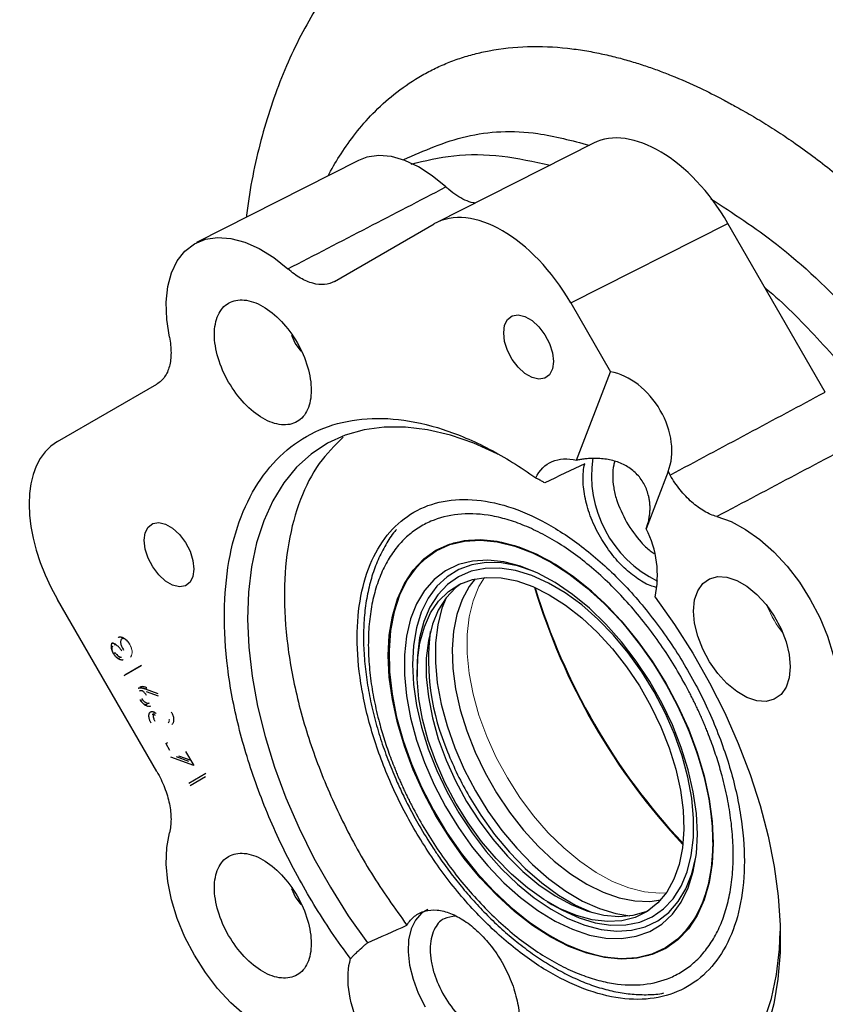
# Model space of a CAD drawing. Header units: inches. Extents: x 0.3 to 34.1, y 0.2 to 21.7.
# Tile 24 of 28: x 28.3 to 29.7, y 17.7 to 19.5. Entities that reach past the tile are written whole.
import ezdxf

# ---------------------------------------------------------------- set-up
doc = ezdxf.new("R2010")
doc.units = ezdxf.units.IN
doc.header["$MEASUREMENT"] = 0

msp = doc.modelspace()

# ---------------------------------------------------------------- linework, layer by layer
at = {"color": 7, "linetype": 'Continuous', "lineweight": 25}
for p, q in [((29.3244, 19.2737), (29.0373, 19.1285)), ((28.8952, 19.2424), (28.5996, 19.0922)), ((28.8517, 19.0214), (29.0333, 19.1263)), ((29.283, 18.9821), (29.5701, 19.1273)), ((29.748, 18.8193), (29.5701, 19.1273)), ((29.283, 18.9821), (29.3557, 18.8561)), ((28.7729, 18.9234), (28.7798, 18.9077)), ((28.7798, 18.9077), (28.79, 18.8939)), ((29.2936, 18.6949), (29.3557, 18.8561)), ((28.3455, 18.7291), (28.527, 18.8339)), ((29.4609, 18.6741), (29.4207, 18.5698)), ((29.4609, 18.6741), (29.4645, 18.6677)), ((29.0377, 18.5298), (29.0372, 18.5295)), ((28.527, 18.1263), (28.3455, 18.4407)), ((29.3588, 18.4193), (29.3585, 18.4196)), ((28.4477, 18.3415), (28.4512, 18.3435)), ((28.4674, 18.3017), (28.4987, 18.3198)), ((28.4987, 18.3198), (28.4688, 18.3025)), ((29.0024, 18.3102), (29.0026, 18.3)), ((28.5054, 18.2774), (28.509, 18.2795)), ((28.5054, 18.2774), (28.5291, 18.2689)), ((28.5298, 18.2641), (28.5084, 18.2718)), ((28.5436, 18.1773), (28.5471, 18.1793)), ((28.5436, 18.1773), (28.5504, 18.1655)), ((28.5796, 18.1629), (28.5944, 18.1373)), ((28.5944, 18.1373), (28.5525, 18.1525)), ((28.5857, 18.1449), (28.5628, 18.1532)), ((28.5664, 18.1553), (28.5893, 18.147)), ((29.5214, 18.1374), (29.5213, 18.1378)), ((28.5855, 18.1053), (28.6168, 18.1233)), ((28.6161, 18.1164), (28.588, 18.1002)), ((28.7729, 17.913), (28.7798, 17.8973)), ((28.7798, 17.8973), (28.79, 17.8835)), ((29.2399, 17.889), (29.2486, 17.8837)), ((29.4559, 17.8042), (29.4564, 17.8045))]:
    msp.add_line(p, q, dxfattribs=at)
at = {"color": 7, "linetype": 'Continuous', "lineweight": 25, "flags": 128}
for points in [[(29.0548, 19.1939), (29.0301, 19.2143), (29.0049, 19.2305), (28.9798, 19.2423), (28.9554, 19.2493), (28.9322, 19.2513), (28.9107, 19.2483), (28.8952, 19.2424)], [(28.5499, 18.9193), (28.545, 18.9521), (28.544, 18.9832), (28.5469, 19.0118), (28.5538, 19.0373), (28.5643, 19.0592), (28.5784, 19.0769), (28.5956, 19.0901), (28.6157, 19.0984), (28.638, 19.1017), (28.6623, 19.1), (28.6878, 19.0931), (28.714, 19.0814), (28.7405, 19.065), (28.7664, 19.0443)], [(29.2513, 18.8752), (29.2495, 18.8615), (29.2441, 18.851), (29.2356, 18.8446), (29.2248, 18.8429), (29.2124, 18.8458), (29.1994, 18.8533), (29.187, 18.8646), (29.1761, 18.879), (29.1677, 18.8952), (29.1623, 18.9119), (29.1605, 18.9277), (29.1623, 18.9414), (29.1677, 18.9519), (29.1761, 18.9583), (29.187, 18.9601), (29.1994, 18.9571), (29.2124, 18.9497), (29.2248, 18.9383), (29.2356, 18.9239), (29.2441, 18.9078), (29.2495, 18.8911), (29.2513, 18.8752)], [(29.1492, 18.7061), (29.1488, 18.7063), (29.1057, 18.7259), (29.0632, 18.7406), (29.0216, 18.7505), (28.9812, 18.7555), (28.9425, 18.7555), (28.9056, 18.7505), (28.8709, 18.7405), (28.8386, 18.7257), (28.809, 18.7062), (28.7824, 18.682), (28.759, 18.6534), (28.7388, 18.6207), (28.7222, 18.5841), (28.7092, 18.5438), (28.6999, 18.5003), (28.6945, 18.4538), (28.6929, 18.4046), (28.6951, 18.3533), (28.7012, 18.3003), (28.7111, 18.2458), (28.7248, 18.1904), (28.742, 18.1345), (28.7627, 18.0786), (28.7867, 18.023), (28.8138, 17.9683), (28.8439, 17.9149), (28.8766, 17.8631), (28.9117, 17.8135)], [(29.5499, 18.592), (29.5758, 18.5827), (29.6022, 18.5686), (29.6285, 18.5501), (29.654, 18.5274), (29.6782, 18.5012), (29.7006, 18.4721), (29.7206, 18.4406), (29.7379, 18.4075), (29.7519, 18.3736), (29.7625, 18.3395), (29.7693, 18.3061), (29.7723, 18.2741), (29.7713, 18.2441), (29.7664, 18.217)], [(28.5948, 18.4961), (28.593, 18.4824), (28.5876, 18.4719), (28.5791, 18.4655), (28.5683, 18.4637), (28.5559, 18.4667), (28.5429, 18.4742), (28.5305, 18.4855), (28.5196, 18.4999), (28.5112, 18.5161), (28.5058, 18.5327), (28.504, 18.5486), (28.5058, 18.5623), (28.5112, 18.5728), (28.5196, 18.5792), (28.5305, 18.581), (28.5429, 18.578), (28.5559, 18.5706), (28.5683, 18.5592), (28.5791, 18.5448), (28.5876, 18.5287), (28.593, 18.512), (28.5948, 18.4961)], [(29.5433, 17.9955), (29.5415, 17.9582), (29.5359, 17.9235), (29.5267, 17.8919), (29.5139, 17.8637), (29.4978, 17.8394), (29.4786, 17.8192), (29.4564, 17.8033), (29.4316, 17.792), (29.4044, 17.7854), (29.3753, 17.7837), (29.3446, 17.7867), (29.3126, 17.7945), (29.2798, 17.807), (29.2465, 17.8241), (29.2133, 17.8454), (29.1805, 17.8708), (29.1485, 17.8999), (29.1177, 17.9324), (29.0886, 17.9678), (29.0615, 18.0057), (29.0366, 18.0456), (29.0145, 18.0871), (28.9952, 18.1296), (28.9791, 18.1725), (28.9664, 18.2153), (28.9572, 18.2576), (28.9516, 18.2987), (28.9497, 18.3382), (28.9516, 18.3755), (28.9572, 18.4101), (28.9664, 18.4418), (28.9791, 18.4699), (28.9952, 18.4943), (29.0145, 18.5145), (29.0366, 18.5303), (29.0615, 18.5416), (29.0886, 18.5482), (29.1177, 18.55), (29.1485, 18.5469), (29.1805, 18.5391), (29.2133, 18.5266), (29.2465, 18.5096), (29.2798, 18.4882), (29.3126, 18.4628), (29.3446, 18.4337), (29.3753, 18.4013), (29.4044, 18.3659), (29.4316, 18.328), (29.4564, 18.288), (29.4786, 18.2466), (29.4978, 18.2041), (29.5139, 18.1612), (29.5267, 18.1183), (29.5359, 18.076), (29.5415, 18.0349), (29.5433, 17.9955)], [(29.5426, 17.9959), (29.5408, 17.9587), (29.5352, 17.9241), (29.526, 17.8925), (29.5133, 17.8645), (29.4972, 17.8402), (29.478, 17.82), (29.4559, 17.8042), (29.4311, 17.7929), (29.4041, 17.7864), (29.375, 17.7846), (29.3443, 17.7876), (29.3124, 17.7954), (29.2797, 17.8079), (29.2465, 17.8249), (29.2134, 17.8462), (29.1806, 17.8715), (29.1487, 17.9005), (29.118, 17.9329), (29.089, 17.9682), (29.0619, 18.0061), (29.0371, 18.0459), (29.015, 18.0873), (28.9958, 18.1296), (28.9797, 18.1725), (28.967, 18.2152), (28.9578, 18.2574), (28.9523, 18.2984), (28.9504, 18.3378), (28.9523, 18.375), (28.9578, 18.4096), (28.967, 18.4411), (28.9797, 18.4692), (28.9958, 18.4935), (29.015, 18.5137), (29.0371, 18.5295), (29.0619, 18.5407), (29.089, 18.5473), (29.118, 18.5491), (29.1487, 18.546), (29.1806, 18.5382), (29.2134, 18.5257), (29.2465, 18.5088), (29.2797, 18.4875), (29.3124, 18.4621), (29.3443, 18.4331), (29.375, 18.4007), (29.4041, 18.3654), (29.4311, 18.3276), (29.4559, 18.2877), (29.478, 18.2464), (29.4972, 18.204), (29.5133, 18.1612), (29.526, 18.1184), (29.5352, 18.0763), (29.5408, 18.0352), (29.5426, 17.9959)], [(29.502, 18.194), (29.4835, 18.2365), (29.462, 18.2782), (29.4379, 18.3185), (29.4113, 18.3568), (29.3827, 18.3928), (29.3524, 18.4259), (29.3207, 18.4558), (29.2882, 18.482), (29.2551, 18.5043), (29.2219, 18.5224), (29.189, 18.5359), (29.1569, 18.5449), (29.1258, 18.5491), (29.0964, 18.5485), (29.0688, 18.5431), (29.0434, 18.5329), (29.0206, 18.5182), (29.0007, 18.499), (28.9839, 18.4757), (28.9703, 18.4485), (28.9603, 18.4178), (28.9538, 18.3839), (28.9511, 18.3472), (28.952, 18.3084), (28.9567, 18.2677), (28.965, 18.2258), (28.9769, 18.1831), (28.9922, 18.1402), (29.0107, 18.0977), (29.0321, 18.0561), (29.0563, 18.0158), (29.0828, 17.9775), (29.1114, 17.9415), (29.1418, 17.9084), (29.1734, 17.8785), (29.206, 17.8522), (29.2391, 17.8299), (29.2723, 17.8119), (29.3051, 17.7983), (29.3373, 17.7894), (29.3683, 17.7852), (29.3978, 17.7858), (29.4254, 17.7912), (29.4507, 17.8013), (29.4735, 17.8161), (29.4934, 17.8352), (29.5103, 17.8586), (29.5238, 17.8858), (29.5339, 17.9165), (29.5403, 17.9504), (29.5431, 17.987), (29.5421, 18.0259), (29.5374, 18.0666), (29.5291, 18.1085), (29.5172, 18.1512), (29.502, 18.194)], [(29.5143, 18.0122), (29.5124, 18.0499), (29.5068, 18.0892), (29.4976, 18.1296), (29.4848, 18.1705), (29.4686, 18.2114), (29.4494, 18.2516), (29.4273, 18.2906), (29.4026, 18.3279), (29.3758, 18.363), (29.3472, 18.3953), (29.3171, 18.4244), (29.2861, 18.4498), (29.2545, 18.4713), (29.2227, 18.4886), (29.1914, 18.5013), (29.1608, 18.5093), (29.1314, 18.5125), (29.1036, 18.5108), (29.0778, 18.5043), (29.0544, 18.4931), (29.0337, 18.4773), (29.016, 18.4572), (29.0015, 18.4329), (28.9904, 18.405), (28.983, 18.3737), (28.9792, 18.3395), (28.9792, 18.3028), (28.983, 18.2643), (28.9904, 18.2244), (29.0015, 18.1836), (29.016, 18.1427), (29.0337, 18.1021), (29.0544, 18.0623), (29.0778, 18.0241), (29.1036, 17.9879), (29.1314, 17.9541), (29.1608, 17.9234), (29.1914, 17.8961), (29.2227, 17.8725), (29.2545, 17.8531), (29.2861, 17.8382), (29.3171, 17.8278), (29.3472, 17.8222), (29.3758, 17.8214), (29.4026, 17.8255), (29.4273, 17.8343), (29.4494, 17.8478), (29.4686, 17.8659), (29.4848, 17.8881), (29.4976, 17.9142), (29.5068, 17.9439), (29.5124, 17.9767), (29.5143, 18.0122)], [(29.0364, 18.1445), (29.0228, 18.1832), (29.0125, 18.2217), (29.0058, 18.2593), (29.0027, 18.2955), (29.0034, 18.3298), (29.0076, 18.3616), (29.0156, 18.3904), (29.027, 18.4159), (29.0417, 18.4375), (29.0595, 18.4551), (29.0802, 18.4683), (29.1033, 18.4769), (29.1287, 18.4808), (29.1558, 18.48), (29.1843, 18.4744), (29.2137, 18.4641), (29.2436, 18.4493), (29.2735, 18.4303), (29.3031, 18.4072), (29.3318, 18.3805), (29.3591, 18.3505), (29.3848, 18.3178), (29.4084, 18.2828), (29.4295, 18.246), (29.4478, 18.208), (29.463, 18.1694), (29.475, 18.1307), (29.4835, 18.0926), (29.4884, 18.0556), (29.4897, 18.0203), (29.4872, 17.9872), (29.4811, 17.9568), (29.4714, 17.9296), (29.4583, 17.906), (29.442, 17.8863), (29.4227, 17.8709), (29.4008, 17.86), (29.3765, 17.8537), (29.3502, 17.8522), (29.3224, 17.8554), (29.2934, 17.8634), (29.2636, 17.8759), (29.2337, 17.8929), (29.2039, 17.914), (29.1747, 17.9389), (29.1466, 17.9673), (29.12, 17.9987), (29.0954, 18.0326), (29.073, 18.0686), (29.0533, 18.1061), (29.0364, 18.1445)], [(29.0822, 18.4693), (29.0725, 18.4618), (29.0552, 18.4436), (29.041, 18.4213), (29.0302, 18.3952), (29.0229, 18.3659), (29.0192, 18.3336), (29.0192, 18.299), (29.0229, 18.2625), (29.0302, 18.2247), (29.041, 18.1861), (29.0552, 18.1474), (29.0725, 18.1092), (29.0928, 18.0719), (29.1155, 18.0362), (29.1405, 18.0027), (29.1674, 17.9717), (29.1957, 17.9439), (29.225, 17.9196), (29.2548, 17.8991), (29.2848, 17.8829), (29.3144, 17.8711), (29.3433, 17.8639), (29.3709, 17.8615), (29.3969, 17.8638), (29.4208, 17.8708), (29.4263, 17.8733)], [(29.1087, 18.4782), (29.0977, 18.464), (29.0846, 18.4404), (29.0749, 18.4132), (29.0688, 18.3828), (29.0663, 18.3497), (29.0676, 18.3144), (29.0725, 18.2774), (29.081, 18.2393), (29.093, 18.2006), (29.1082, 18.162), (29.1265, 18.124), (29.1476, 18.0872), (29.1712, 18.0522), (29.1969, 18.0194), (29.2242, 17.9895), (29.2529, 17.9628), (29.2825, 17.9397), (29.3124, 17.9207), (29.3423, 17.9059), (29.3717, 17.8956), (29.4002, 17.89), (29.4273, 17.8892), (29.4473, 17.8918)], [(29.684, 18.3174), (29.6821, 18.2973), (29.6764, 18.2803), (29.6671, 18.2672), (29.6548, 18.2584), (29.6398, 18.2545), (29.6229, 18.2556), (29.6049, 18.2616), (29.5864, 18.2723), (29.5683, 18.2871), (29.5514, 18.3056), (29.5365, 18.3267), (29.5241, 18.3497), (29.5149, 18.3735), (29.5092, 18.3971), (29.5072, 18.4195), (29.5092, 18.4396), (29.5149, 18.4566), (29.5241, 18.4697), (29.5365, 18.4784), (29.5514, 18.4823), (29.5683, 18.4813), (29.5864, 18.4753), (29.6049, 18.4646), (29.6229, 18.4497), (29.6398, 18.4313), (29.6548, 18.4101), (29.6671, 18.3872), (29.6764, 18.3633), (29.6821, 18.3398), (29.684, 18.3174)], [(29.437, 18.4447), (29.4726, 18.3946), (29.5058, 18.3424), (29.5364, 18.2885), (29.5642, 18.2334), (29.5889, 18.1773), (29.6105, 18.1208), (29.6287, 18.0643), (29.6434, 18.0081), (29.6545, 17.9527), (29.6618, 17.8986), (29.6654, 17.8461), (29.6653, 17.7956), (29.6613, 17.7474), (29.6537, 17.7021), (29.6423, 17.6598)], [(29.0977, 18.0805), (29.1187, 18.0466), (29.144, 18.0115), (29.1712, 17.9789), (29.2, 17.9493), (29.2299, 17.9231), (29.2606, 17.9007), (29.2915, 17.8825), (29.3222, 17.8688), (29.3228, 17.8686)], [(28.7664, 17.6395), (28.7405, 17.6489), (28.714, 17.663), (28.6878, 17.6815), (28.6623, 17.7042), (28.638, 17.7303), (28.6157, 17.7595), (28.5956, 17.791), (28.5784, 17.824), (28.5643, 17.858), (28.5538, 17.8921), (28.5469, 17.9255), (28.544, 17.9575), (28.545, 17.9874), (28.5499, 18.0146)], [(29.1251, 17.6011), (29.1683, 17.5728), (29.2115, 17.5489), (29.2544, 17.5296), (29.2968, 17.5151), (29.3383, 17.5053), (29.3785, 17.5005), (29.4171, 17.5007), (29.4538, 17.5058), (29.4884, 17.5158), (29.5205, 17.5306), (29.55, 17.5502), (29.5765, 17.5743), (29.5999, 17.6028), (29.6199, 17.6355), (29.6365, 17.672), (29.6495, 17.7121), (29.6587, 17.7556), (29.6642, 17.8019), (29.6657, 17.8351)]]:
    msp.add_lwpolyline(points, dxfattribs=at)
at = {"color": 8, "linetype": 'Continuous', "lineweight": 25, "flags": 128}
for points in [[(29.2145, 18.4923), (29.1858, 18.5018), (29.1565, 18.5072), (29.1286, 18.508), (29.1025, 18.504), (29.0785, 18.4954), (29.057, 18.4822), (29.0382, 18.4646), (29.0225, 18.4429), (29.0101, 18.4174), (29.0011, 18.3885), (28.9956, 18.3565), (28.9938, 18.3219), (28.9957, 18.2853), (29.0011, 18.247), (29.0102, 18.2076), (29.0227, 18.1678), (29.0384, 18.128), (29.0572, 18.0888), (29.0787, 18.0508), (29.1027, 18.0144), (29.1288, 17.9803), (29.1567, 17.9489), (29.186, 17.9205), (29.2163, 17.8957), (29.2471, 17.8748), (29.2779, 17.8581), (29.3085, 17.8457), (29.3383, 17.8379), (29.367, 17.8348), (29.394, 17.8364), (29.4191, 17.8428), (29.4419, 17.8537), (29.4621, 17.8691), (29.4793, 17.8888), (29.4934, 17.9124), (29.5042, 17.9397), (29.5114, 17.9702), (29.5124, 17.9764)], [(29.4726, 18.1947), (29.4555, 18.2337), (29.4355, 18.2719), (29.4128, 18.3086), (29.3879, 18.3433), (29.361, 18.3755), (29.3326, 18.4047), (29.303, 18.4306), (29.2727, 18.4526), (29.2422, 18.4706), (29.2119, 18.4842), (29.1822, 18.4932), (29.1536, 18.4976), (29.1264, 18.4972), (29.1011, 18.492), (29.0781, 18.4822), (29.0576, 18.4679), (29.04, 18.4492), (29.0256, 18.4265), (29.0145, 18.4001), (29.0069, 18.3704), (29.0029, 18.3377), (29.0024, 18.309)], [(29.0553, 18.4437), (29.0478, 18.4246), (29.0401, 18.3944), (29.0361, 18.3613), (29.0358, 18.3257), (29.0392, 18.2882), (29.0463, 18.2493), (29.057, 18.2096), (29.0711, 18.1697), (29.0885, 18.13), (29.1088, 18.0913), (29.1317, 18.0541), (29.157, 18.0189), (29.1843, 17.9863), (29.2131, 17.9566), (29.2431, 17.9304), (29.2738, 17.9081), (29.3047, 17.8898), (29.3355, 17.876), (29.3656, 17.8669), (29.3907, 17.8628)], [(29.2485, 17.8838), (29.2678, 17.8729), (29.2982, 17.8593), (29.3279, 17.8502), (29.3565, 17.8459), (29.3836, 17.8463), (29.4089, 17.8514), (29.432, 17.8612), (29.4524, 17.8756), (29.47, 17.8942), (29.4845, 17.9169), (29.4956, 17.9433), (29.5031, 17.9731), (29.5071, 18.0057), (29.5074, 18.0408), (29.504, 18.0778), (29.497, 18.1161), (29.4865, 18.1553), (29.4726, 18.1947)], [(29.0221, 17.8747), (29.0106, 17.8676), (28.9994, 17.8552), (28.9914, 17.8389), (28.9868, 17.8192), (28.9859, 17.7969), (28.9887, 17.7726), (28.995, 17.7473), (29.0046, 17.7217), (29.0173, 17.6968)]]:
    msp.add_lwpolyline(points, dxfattribs=at)
at = {"color": 144, "linetype": 'Continuous', "lineweight": 18, "flags": 128}
msp.add_lwpolyline([(29.1253, 18.4806), (29.1154, 18.4642), (29.1046, 18.4382), (29.0973, 18.4088), (29.0936, 18.3766), (29.0936, 18.3419), (29.0973, 18.3054), (29.1046, 18.2676), (29.1154, 18.2291), (29.1296, 18.1904), (29.147, 18.1521), (29.1672, 18.1148), (29.1899, 18.0792), (29.2149, 18.0456), (29.2418, 18.0147), (29.2701, 17.9868), (29.2994, 17.9625), (29.3292, 17.9421), (29.3592, 17.9258), (29.3888, 17.914), (29.4177, 17.9069), (29.4453, 17.9044), (29.4576, 17.9049)], dxfattribs=at)
at = {"color": 8, "linetype": 'Continuous', "lineweight": 25}
for centre, radius, start, end in [((29.5363, 18.6676), 0.2155, 171.5595, 243.9552), ((29.6325, 18.3899), 0.6179, 201.6353, 210.0471)]:
    msp.add_arc(centre, radius, start, end, dxfattribs=at)
at = {"color": 7, "linetype": 'Continuous', "lineweight": 25}
for centre, radius, start, end in [((29.2542, 18.4845), 0.1871, 347.7394, 27.134), ((30.3531, 18.8057), 1.1869, 196.7923, 223.2023), ((29.4479, 18.3307), 0.4246, 173.0529, 203.3928)]:
    msp.add_arc(centre, radius, start, end, dxfattribs=at)
at = {"color": 144, "linetype": 'Continuous', "lineweight": 18}
for centre, radius, start, end in [((30.3666, 18.8134), 1.2007, 197.0193, 222.9753), ((29.8401, 18.5096), 0.2141, 202.2369, 217.7577)]:
    msp.add_arc(centre, radius, start, end, dxfattribs=at)
at = {"color": 7, "linetype": 'Continuous', "lineweight": 25}
for centre, major_axis, ratio, start_param, end_param in [((29.4452, 19.0547), (-0.1248, 0.2169), 0.577379, 4.715324, 6.252288), ((29.1581, 18.9094), (-0.1248, 0.2169), 0.577379, 4.715324, 6.284218), ((29.3701, 18.7443), (-0.0635, 0.1035), 0.716626, 3.627174, 5.721569), ((28.4709, 18.5125), (-0.1255, 0.2165), 0.57738, 6.282315, 7.851209)]:
    msp.add_ellipse(centre, major_axis=major_axis, ratio=ratio, start_param=start_param, end_param=end_param, dxfattribs=at)
for points, knots in [([(29.0508, 19.7595), (29.04, 19.7526), (29.0133, 19.7356), (28.9735, 19.704), (28.9313, 19.6654), (28.8921, 19.6233), (28.8559, 19.5779), (28.8228, 19.5291), (28.7928, 19.4771), (28.7661, 19.422), (28.7428, 19.3637), (28.7229, 19.3026), (28.7068, 19.2385), (28.6959, 19.1836), (28.6918, 19.1496), (28.6905, 19.1384)], [0, 0, 0, 0, 0.052747, 0.130976, 0.209352, 0.288142, 0.367599, 0.447959, 0.529425, 0.612159, 0.696262, 0.781766, 0.868619, 0.956694, 1, 1, 1, 1]), ([(28.8402, 19.2145), (28.8408, 19.2157), (28.8478, 19.2298), (28.8639, 19.2559), (28.8901, 19.2932), (28.9221, 19.3297), (28.9605, 19.3646), (28.9973, 19.3902), (29.0295, 19.4079), (29.0545, 19.4193), (29.0803, 19.429), (29.1068, 19.4369), (29.1473, 19.4459), (29.2033, 19.452), (29.2625, 19.4494), (29.3078, 19.4432), (29.3377, 19.4376), (29.3662, 19.4309), (29.3934, 19.4233), (29.4191, 19.4152), (29.4432, 19.4067), (29.4766, 19.3938), (29.5155, 19.3767), (29.5544, 19.3572), (29.5803, 19.3431), (29.5977, 19.3334), (29.6128, 19.3248), (29.6281, 19.3157), (29.6434, 19.3063), (29.6587, 19.2965), (29.674, 19.2864), (29.7081, 19.2632), (29.7642, 19.2214), (29.8408, 19.1555), (29.9183, 19.079), (29.9927, 18.9954), (30.0474, 18.9255), (30.0847, 18.8737), (30.1087, 18.8389), (30.1362, 18.7971), (30.1661, 18.7489), (30.1953, 18.6985), (30.2263, 18.6414), (30.2573, 18.5796), (30.2867, 18.5151), (30.3096, 18.4602), (30.3251, 18.4202), (30.3351, 18.393), (30.3411, 18.3761), (30.3461, 18.3619), (30.3525, 18.3435), (30.3605, 18.3195), (30.3779, 18.2644), (30.3994, 18.1844), (30.4197, 18.0815), (30.4324, 17.9809), (30.434, 17.9172), (30.4348, 17.8853)], [0, 0, 0, 0, 0.001926, 0.022791, 0.045905, 0.071274, 0.098902, 0.128797, 0.143728, 0.158577, 0.173341, 0.188021, 0.202615, 0.238706, 0.27424, 0.288966, 0.30292, 0.316104, 0.328519, 0.340164, 0.351041, 0.36115, 0.384991, 0.403039, 0.412858, 0.419354, 0.426112, 0.432871, 0.439632, 0.446395, 0.45316, 0.459926, 0.49183, 0.528111, 0.56441, 0.600718, 0.637021, 0.649124, 0.661225, 0.676836, 0.696256, 0.714451, 0.731424, 0.757189, 0.779516, 0.798411, 0.813878, 0.820612, 0.826406, 0.831261, 0.835176, 0.845346, 0.855891, 0.89186, 0.927875, 0.963926, 1, 1, 1, 1]), ([(28.9914, 19.2356), (29.0169, 19.2417), (29.0692, 19.2541), (29.1549, 19.2534), (29.2158, 19.2402), (29.2453, 19.2337)], [0, 0, 0, 0, 0.32837, 0.673872, 1, 1, 1, 1]), ([(28.7664, 19.0443), (28.815, 19.0695), (28.9112, 19.1193), (29.0073, 19.1692), (29.0548, 19.1939)], [0, 0, 0, 0, 0.505672, 1, 1, 1, 1]), ([(29.1082, 19.1643), (29.107, 19.1645), (29.1011, 19.1652), (29.0899, 19.1696), (29.075, 19.1776), (29.0632, 19.1863), (29.0566, 19.1922), (29.0548, 19.1939)], [0, 0, 0, 0, 0.0716496, 0.3492373, 0.6189061, 0.8963908, 1, 1, 1, 1]), ([(28.8517, 19.0214), (28.8462, 19.0183), (28.8401, 19.0164), (28.8267, 19.0152), (28.8196, 19.0159), (28.8084, 19.0189), (28.8046, 19.0202), (28.797, 19.0235), (28.7932, 19.0254), (28.7817, 19.032), (28.7739, 19.0377), (28.7664, 19.0443)], [0, 0, 0, 0, 0.25, 0.25, 0.5, 0.5, 0.625, 0.625, 0.75, 0.75, 1, 1, 1, 1]), ([(29.6382, 19.0094), (29.6388, 19.0089), (29.6715, 18.9825), (29.7335, 18.9185), (29.8205, 18.8213), (29.872, 18.7493), (29.8967, 18.7148)], [0, 0, 0, 0, 0.005792, 0.346028, 0.686264, 1, 1, 1, 1]), ([(28.6581, 18.8375), (28.65, 18.8516), (28.6434, 18.8668), (28.6345, 18.8965), (28.6322, 18.9112), (28.6322, 18.938), (28.6345, 18.95), (28.6434, 18.9696), (28.65, 18.9771), (28.6663, 18.9865), (28.6761, 18.9885), (28.6975, 18.9863), (28.7091, 18.9823), (28.7322, 18.969), (28.7438, 18.9596), (28.7651, 18.9371), (28.775, 18.9238), (28.7831, 18.9097)], [0, 0, 0, 0, 0.125, 0.125, 0.25, 0.25, 0.375, 0.375, 0.5, 0.5, 0.625, 0.625, 0.75, 0.75, 0.875, 0.875, 1, 1, 1, 1]), ([(28.5499, 18.9193), (28.5519, 18.9094), (28.5529, 18.9), (28.5529, 18.8821), (28.5519, 18.8739), (28.5489, 18.8628), (28.5477, 18.8592), (28.5447, 18.8527), (28.543, 18.8497), (28.5373, 18.8415), (28.5325, 18.8371), (28.527, 18.8339)], [0, 0, 0, 0, 0.25, 0.25, 0.5, 0.5, 0.625, 0.625, 0.75, 0.75, 1, 1, 1, 1]), ([(28.7831, 18.9097), (28.7913, 18.8955), (28.7979, 18.8804), (28.8067, 18.8506), (28.809, 18.8359), (28.809, 18.8092), (28.8067, 18.7972), (28.7979, 18.7776), (28.7913, 18.77), (28.775, 18.7606), (28.7651, 18.7587), (28.7438, 18.7608), (28.7322, 18.7648), (28.7091, 18.7782), (28.6975, 18.7875), (28.6761, 18.8101), (28.6663, 18.8233), (28.6581, 18.8375)], [0, 0, 0, 0, 0.125, 0.125, 0.25, 0.25, 0.375, 0.375, 0.5, 0.5, 0.625, 0.625, 0.75, 0.75, 0.875, 0.875, 1, 1, 1, 1]), ([(28.8809, 17.7847), (28.8571, 17.8164), (28.8346, 17.8495), (28.7929, 17.9181), (28.7736, 17.9535), (28.7389, 18.0254), (28.7235, 18.062), (28.6968, 18.1353), (28.6855, 18.172), (28.6675, 18.2446), (28.6608, 18.2804), (28.6521, 18.3503), (28.6501, 18.3842), (28.6509, 18.4494), (28.6536, 18.4805), (28.6639, 18.5391), (28.6713, 18.5665), (28.6908, 18.6169), (28.7027, 18.6399), (28.7308, 18.6807), (28.7469, 18.6986), (28.7828, 18.7286), (28.8026, 18.7408), (28.8453, 18.7593), (28.8683, 18.7656), (28.9167, 18.772), (28.9421, 18.7721), (28.9948, 18.7662), (29.022, 18.7601), (29.0775, 18.7421), (29.1057, 18.7301), (29.1625, 18.7005), (29.1909, 18.6828), (29.2191, 18.6626)], [0, 0, 0, 0, 0.0625, 0.0625, 0.125, 0.125, 0.1875, 0.1875, 0.25, 0.25, 0.3125, 0.3125, 0.375, 0.375, 0.4375, 0.4375, 0.5, 0.5, 0.5625, 0.5625, 0.625, 0.625, 0.6875, 0.6875, 0.75, 0.75, 0.8125, 0.8125, 0.875, 0.875, 0.9375, 0.9375, 1, 1, 1, 1]), ([(28.8674, 18.7369), (28.8521, 18.7219), (28.8205, 18.6908), (28.7874, 18.6248), (28.7656, 18.5458), (28.7578, 18.4556), (28.7637, 18.3573), (28.7834, 18.2536), (28.8162, 18.1474), (28.8614, 18.0419), (28.9169, 17.9394), (28.9615, 17.8769), (28.9838, 17.8457)], [0, 0, 0, 0, 0.094419, 0.195039, 0.295659, 0.396279, 0.496899, 0.59752, 0.69814, 0.79876, 0.89938, 1, 1, 1, 1]), ([(29.2191, 18.6626), (29.226, 18.6767), (29.2363, 18.687), (29.2619, 18.6981), (29.2772, 18.6989), (29.2936, 18.6949)], [0, 0, 0, 0, 0.5, 0.5, 1, 1, 1, 1]), ([(29.4278, 18.6064), (29.4278, 18.6078), (29.4278, 18.6106), (29.4276, 18.6146), (29.4272, 18.6184), (29.4267, 18.622), (29.4261, 18.6255), (29.4248, 18.6314), (29.4224, 18.6397), (29.4178, 18.6502), (29.412, 18.6598), (29.4024, 18.6716), (29.3874, 18.6837), (29.3659, 18.6934), (29.3462, 18.6973), (29.332, 18.6982), (29.3239, 18.6982), (29.3168, 18.6979), (29.309, 18.6973), (29.301, 18.6962), (29.296, 18.6953), (29.2936, 18.6949)], [0, 0, 0, 0, 0.023478, 0.045882, 0.067214, 0.087475, 0.106667, 0.124791, 0.189214, 0.249633, 0.312892, 0.374732, 0.49931, 0.624458, 0.749805, 0.812308, 0.843756, 0.875219, 0.921782, 0.963372, 1, 1, 1, 1]), ([(29.3373, 18.5541), (29.3308, 18.5654), (29.3251, 18.5772), (29.3158, 18.6009), (29.3122, 18.6128), (29.3071, 18.6362), (29.3058, 18.6476), (29.3054, 18.6691), (29.3063, 18.6792), (29.3085, 18.6883)], [0, 0, 0, 0, 0.25, 0.25, 0.5, 0.5, 0.75, 0.75, 1, 1, 1, 1]), ([(29.5499, 18.592), (29.5424, 18.594), (29.5347, 18.5973), (29.5192, 18.6063), (29.5116, 18.6118), (29.5004, 18.6217), (29.4967, 18.6253), (29.4896, 18.6328), (29.4862, 18.6367), (29.4762, 18.6491), (29.47, 18.6582), (29.4645, 18.6677)], [0, 0, 0, 0, 0.25, 0.25, 0.5, 0.5, 0.625, 0.625, 0.75, 0.75, 1, 1, 1, 1]), ([(29.2354, 18.6537), (29.2345, 18.6542), (29.2315, 18.6559), (29.2271, 18.6583), (29.2226, 18.6608), (29.2202, 18.662), (29.2191, 18.6626)], [0, 0, 0, 0, 0.143243, 0.499993, 0.775159, 1, 1, 1, 1]), ([(28.9965, 18.0225), (28.9802, 18.0508), (28.9654, 18.0801), (28.9397, 18.1393), (28.9287, 18.1693), (28.911, 18.2289), (28.9043, 18.2585), (28.8952, 18.3162), (28.893, 18.3442), (28.893, 18.3976), (28.8952, 18.423), (28.9043, 18.4703), (28.911, 18.4921), (28.9287, 18.5312), (28.9397, 18.5486), (28.9654, 18.5781), (28.9802, 18.5904), (29.0129, 18.6093), (29.0309, 18.6159), (29.0693, 18.6234), (29.0898, 18.6242), (29.1326, 18.62), (29.1549, 18.615), (29.2002, 18.5992), (29.2234, 18.5885), (29.2697, 18.5617), (29.2928, 18.5457), (29.3382, 18.5091), (29.3604, 18.4885), (29.4032, 18.4433), (29.4237, 18.4188), (29.4622, 18.3669), (29.4802, 18.3395), (29.4965, 18.3112)], [0, 0, 0, 0, 0.0625, 0.0625, 0.125, 0.125, 0.1875, 0.1875, 0.25, 0.25, 0.3125, 0.3125, 0.375, 0.375, 0.4375, 0.4375, 0.5, 0.5, 0.5625, 0.5625, 0.625, 0.625, 0.6875, 0.6875, 0.75, 0.75, 0.8125, 0.8125, 0.875, 0.875, 0.9375, 0.9375, 1, 1, 1, 1]), ([(29.5334, 18.1971), (29.5322, 18.2), (29.5299, 18.2058), (29.5262, 18.2145), (29.5225, 18.2232), (29.5187, 18.2318), (29.5147, 18.2405), (29.5106, 18.2491), (29.5064, 18.2576), (29.5021, 18.2662), (29.4922, 18.2853), (29.4757, 18.3147), (29.4508, 18.3537), (29.4235, 18.3915), (29.3938, 18.4277), (29.3624, 18.4614), (29.3296, 18.4922), (29.2958, 18.5196), (29.2618, 18.5431), (29.2278, 18.5625), (29.1948, 18.5775), (29.1627, 18.5883), (29.1227, 18.5969), (29.076, 18.5984), (29.0341, 18.5876), (29.0039, 18.5715), (28.9825, 18.5551), (28.9635, 18.5346), (28.947, 18.5099), (28.9335, 18.4814), (28.9232, 18.4494), (28.9164, 18.4144), (28.9131, 18.377), (28.9132, 18.3377), (28.9168, 18.2974), (28.9235, 18.2565), (28.9311, 18.2238), (28.938, 18.1995), (28.9428, 18.1838), (28.948, 18.168), (28.9536, 18.1523), (28.9577, 18.1418), (28.9597, 18.1366)], [0, 0, 0, 0, 0.006487, 0.012964, 0.019435, 0.025902, 0.032367, 0.038835, 0.045306, 0.051785, 0.058273, 0.089144, 0.120023, 0.152182, 0.184348, 0.217191, 0.250041, 0.282884, 0.315734, 0.347893, 0.380058, 0.41093, 0.441809, 0.500001, 0.558193, 0.589065, 0.619944, 0.652103, 0.684268, 0.717111, 0.749961, 0.782804, 0.815655, 0.847813, 0.879979, 0.910851, 0.94173, 0.953398, 0.965044, 0.976682, 0.988329, 1, 1, 1, 1]), ([(29.4207, 18.5698), (29.4212, 18.571), (29.4222, 18.5736), (29.4235, 18.5778), (29.4248, 18.5825), (29.4258, 18.587), (29.4267, 18.5918), (29.4273, 18.5968), (29.4277, 18.6019), (29.4278, 18.605), (29.4278, 18.6064)], [0, 0, 0, 0, 0.106964, 0.225855, 0.356689, 0.499478, 0.595847, 0.749994, 0.891599, 1, 1, 1, 1]), ([(28.9647, 18.5681), (28.9637, 18.567), (28.9561, 18.559), (28.9447, 18.5406), (28.9305, 18.5135), (28.9195, 18.4833), (28.9114, 18.4509), (28.9062, 18.4164), (28.9041, 18.3802), (28.9049, 18.3426), (28.9086, 18.304), (28.915, 18.2647), (28.924, 18.2253), (28.9352, 18.1864), (28.9484, 18.1489), (28.9617, 18.1161), (28.9748, 18.0873), (28.9889, 18.0589), (29.0076, 18.0248), (29.0264, 17.9942), (29.0454, 17.966), (29.0623, 17.9427), (29.0833, 17.916), (29.1061, 17.8894), (29.1309, 17.8632), (29.1572, 17.8382), (29.1847, 17.8147), (29.2132, 17.7932), (29.2424, 17.774), (29.2721, 17.7573), (29.302, 17.7433), (29.3321, 17.7322), (29.362, 17.7243), (29.3917, 17.7195), (29.4208, 17.7185), (29.4414, 17.7194), (29.4518, 17.7218), (29.4531, 17.7221)], [0, 0, 0, 0, 0.004996, 0.037896, 0.07108, 0.104468, 0.137962, 0.171471, 0.204926, 0.23826, 0.271426, 0.304361, 0.336944, 0.36892, 0.399638, 0.428703, 0.449464, 0.47115, 0.499977, 0.536796, 0.551695, 0.576368, 0.601879, 0.629133, 0.657445, 0.68654, 0.716207, 0.746299, 0.776716, 0.807391, 0.838281, 0.869353, 0.900588, 0.931986, 0.963563, 0.995374, 1, 1, 1, 1]), ([(29.4403, 18.4625), (29.4373, 18.4632), (29.4261, 18.4656), (29.4054, 18.4776), (29.3803, 18.4976), (29.3566, 18.5235), (29.3438, 18.5439), (29.3373, 18.5541)], [0, 0, 0, 0, 0.085834, 0.314375, 0.542917, 0.771458, 1, 1, 1, 1]), ([(28.4435, 18.3601), (28.4438, 18.3602), (28.4445, 18.3606), (28.4456, 18.3608), (28.4468, 18.3608), (28.448, 18.3606), (28.4493, 18.3602), (28.4507, 18.3595), (28.4521, 18.3586), (28.4531, 18.3578), (28.4536, 18.3575)], [0, 0, 0, 0, 0.128068, 0.250608, 0.37063, 0.490072, 0.610375, 0.734313, 0.863217, 1, 1, 1, 1]), ([(28.448, 18.3416), (28.4477, 18.3422), (28.4471, 18.3434), (28.4462, 18.3451), (28.4456, 18.3468), (28.4446, 18.3497), (28.4439, 18.3533), (28.444, 18.3569), (28.4446, 18.3593), (28.4457, 18.3611), (28.4466, 18.3618), (28.447, 18.3621)], [0, 0, 0, 0, 0.080212, 0.142995, 0.214356, 0.286087, 0.499934, 0.642305, 0.785595, 0.892818, 1, 1, 1, 1]), ([(28.4565, 18.3713), (28.457, 18.3715), (28.4579, 18.372), (28.4595, 18.3722), (28.4612, 18.3722), (28.463, 18.3718), (28.4649, 18.3711), (28.4668, 18.3701), (28.4688, 18.3688), (28.4706, 18.3672), (28.4725, 18.3653), (28.4743, 18.3632), (28.4759, 18.3609), (28.4769, 18.3592), (28.4774, 18.3584)], [0, 0, 0, 0, 0.079641, 0.158908, 0.239599, 0.322582, 0.406, 0.487843, 0.569676, 0.65302, 0.737412, 0.822558, 0.909755, 1, 1, 1, 1]), ([(28.4632, 18.3686), (28.4629, 18.3685), (28.4624, 18.3681), (28.4615, 18.3671), (28.4609, 18.3653), (28.4607, 18.3628), (28.4611, 18.3599), (28.4619, 18.3569), (28.4632, 18.3541), (28.4646, 18.3512), (28.4656, 18.3492), (28.4662, 18.3482)], [0, 0, 0, 0, 0.062571, 0.125125, 0.249982, 0.374421, 0.499813, 0.624736, 0.749799, 0.861403, 1, 1, 1, 1]), ([(28.4777, 18.3587), (28.4774, 18.3592), (28.4768, 18.3601), (28.4758, 18.3617), (28.4744, 18.3636), (28.4726, 18.3655), (28.4703, 18.3675), (28.468, 18.3687), (28.4662, 18.3692), (28.4651, 18.3692), (28.464, 18.3691), (28.4635, 18.3688), (28.4632, 18.3686)], [0, 0, 0, 0, 0.07791, 0.142999, 0.250208, 0.376704, 0.500193, 0.699741, 0.775483, 0.849858, 0.92496, 1, 1, 1, 1]), ([(28.4463, 18.3552), (28.4461, 18.3551), (28.4458, 18.3549), (28.4454, 18.3545), (28.4451, 18.354), (28.4449, 18.3534), (28.4447, 18.3527), (28.4446, 18.3519), (28.4446, 18.3511), (28.4446, 18.3501), (28.4447, 18.3491), (28.4449, 18.3481), (28.4452, 18.3471), (28.4455, 18.346), (28.446, 18.3449), (28.4465, 18.3438), (28.447, 18.3426), (28.4475, 18.3419), (28.4477, 18.3415)], [0, 0, 0, 0, 0.05527, 0.109958, 0.163912, 0.218089, 0.273309, 0.330914, 0.390994, 0.454641, 0.518898, 0.583342, 0.648543, 0.715053, 0.782519, 0.852334, 0.924934, 1, 1, 1, 1]), ([(28.4477, 18.3415), (28.448, 18.3409), (28.4488, 18.3397), (28.45, 18.3381), (28.4512, 18.3367), (28.4524, 18.3357), (28.4533, 18.335), (28.454, 18.3345), (28.4548, 18.3341), (28.4556, 18.3338), (28.4564, 18.3335), (28.4572, 18.3332), (28.4581, 18.3331), (28.4587, 18.333), (28.459, 18.3329)], [0, 0, 0, 0, 0.122712, 0.239685, 0.351816, 0.463766, 0.520818, 0.579448, 0.640604, 0.705298, 0.773634, 0.844669, 0.920057, 1, 1, 1, 1]), ([(28.4654, 18.3301), (28.4649, 18.3301), (28.4642, 18.33), (28.4628, 18.33), (28.461, 18.3302), (28.4588, 18.331), (28.4556, 18.3327), (28.4527, 18.3352), (28.4503, 18.3381), (28.4491, 18.3399), (28.4484, 18.341), (28.448, 18.3416)], [0, 0, 0, 0, 0.076147, 0.143082, 0.250357, 0.378605, 0.500531, 0.749622, 0.849741, 0.924877, 1, 1, 1, 1]), ([(28.463, 18.3463), (28.4625, 18.3471), (28.4616, 18.3486), (28.4596, 18.3514), (28.4574, 18.3541), (28.4549, 18.3562), (28.4531, 18.3573), (28.4516, 18.3577), (28.4505, 18.3576), (28.4501, 18.3574), (28.4498, 18.3572)], [0, 0, 0, 0, 0.12515, 0.250316, 0.500113, 0.631764, 0.750042, 0.874835, 0.937415, 1, 1, 1, 1]), ([(28.4512, 18.3435), (28.4516, 18.3429), (28.4523, 18.3417), (28.4541, 18.3394), (28.456, 18.3375), (28.4581, 18.3363), (28.4595, 18.3356), (28.4611, 18.3352), (28.462, 18.3351), (28.4626, 18.335)], [0, 0, 0, 0, 0.125192, 0.250382, 0.499578, 0.61517, 0.749703, 0.859763, 1, 1, 1, 1]), ([(29.4965, 18.3112), (29.5129, 18.2828), (29.5276, 18.2536), (29.5533, 18.1943), (29.5643, 18.1643), (29.582, 18.1047), (29.5888, 18.0751), (29.5978, 18.0175), (29.6001, 17.9894), (29.6001, 17.936), (29.5978, 17.9106), (29.5888, 17.8634), (29.582, 17.8416), (29.5643, 17.8024), (29.5533, 17.7851), (29.5276, 17.7555), (29.5129, 17.7433), (29.4802, 17.7244), (29.4622, 17.7177), (29.4237, 17.7102), (29.4032, 17.7094), (29.3604, 17.7136), (29.3382, 17.7187), (29.2928, 17.7345), (29.2697, 17.7452), (29.2234, 17.7719), (29.2002, 17.7879), (29.1549, 17.8245), (29.1326, 17.8452), (29.0898, 17.8903), (29.0693, 17.9148), (29.0309, 17.9667), (29.0129, 17.9941), (28.9965, 18.0225)], [0, 0, 0, 0, 0.0625, 0.0625, 0.125, 0.125, 0.1875, 0.1875, 0.25, 0.25, 0.3125, 0.3125, 0.375, 0.375, 0.4375, 0.4375, 0.5, 0.5, 0.5625, 0.5625, 0.625, 0.625, 0.6875, 0.6875, 0.75, 0.75, 0.8125, 0.8125, 0.875, 0.875, 0.9375, 0.9375, 1, 1, 1, 1]), ([(28.4927, 18.2783), (28.493, 18.2785), (28.4937, 18.2789), (28.4948, 18.2792), (28.4961, 18.2793), (28.4973, 18.2793), (28.4983, 18.2793), (28.4991, 18.2792), (28.5, 18.279), (28.501, 18.2788), (28.502, 18.2785), (28.5031, 18.2782), (28.5042, 18.2778), (28.505, 18.2776), (28.5054, 18.2774)], [0, 0, 0, 0, 0.098325, 0.199427, 0.305009, 0.415574, 0.473997, 0.536994, 0.603287, 0.674075, 0.749405, 0.828246, 0.91205, 1, 1, 1, 1]), ([(28.5082, 18.2653), (28.5078, 18.266), (28.5069, 18.2675), (28.5053, 18.2695), (28.5036, 18.2712), (28.5012, 18.273), (28.4988, 18.274), (28.4966, 18.274), (28.4957, 18.2736), (28.4953, 18.2734)], [0, 0, 0, 0, 0.125272, 0.250466, 0.375839, 0.500708, 0.749684, 0.874798, 1, 1, 1, 1]), ([(28.509, 18.2795), (28.5081, 18.2798), (28.5064, 18.2803), (28.5042, 18.2809), (28.5017, 18.2814), (28.4995, 18.2814), (28.4975, 18.281), (28.4966, 18.2806), (28.4962, 18.2804)], [0, 0, 0, 0, 0.190236, 0.356759, 0.500106, 0.749945, 0.874979, 1, 1, 1, 1]), ([(28.4961, 18.2576), (28.4965, 18.2569), (28.4974, 18.2554), (28.4996, 18.2527), (28.5026, 18.25), (28.5057, 18.2486), (28.5076, 18.2485), (28.5086, 18.2488), (28.509, 18.249), (28.5093, 18.2491)], [0, 0, 0, 0, 0.125375, 0.250688, 0.500158, 0.749391, 0.874611, 0.930347, 1, 1, 1, 1]), ([(28.4963, 18.2581), (28.4969, 18.257), (28.498, 18.2553), (28.4995, 18.2533), (28.5019, 18.2505), (28.5051, 18.2478), (28.5087, 18.246), (28.5109, 18.2454), (28.5126, 18.2454), (28.5141, 18.2456), (28.5151, 18.246), (28.5158, 18.2464)], [0, 0, 0, 0, 0.125088, 0.187459, 0.250363, 0.499508, 0.624614, 0.749645, 0.812453, 0.874902, 1, 1, 1, 1]), ([(28.5128, 18.2511), (28.5126, 18.251), (28.5122, 18.2508), (28.5115, 18.2506), (28.5107, 18.2506), (28.5099, 18.2506), (28.5091, 18.2508), (28.5082, 18.2511), (28.5073, 18.2516), (28.5064, 18.2521), (28.5054, 18.2528), (28.5045, 18.2535), (28.5036, 18.2544), (28.5028, 18.2553), (28.5019, 18.2563), (28.5011, 18.2573), (28.5004, 18.2585), (28.4999, 18.2593), (28.4996, 18.2597)], [0, 0, 0, 0, 0.060877, 0.119965, 0.178098, 0.236452, 0.295165, 0.354942, 0.416453, 0.481162, 0.546222, 0.610003, 0.673568, 0.736732, 0.800513, 0.865222, 0.931306, 1, 1, 1, 1]), ([(28.5166, 18.2147), (28.5162, 18.2154), (28.5154, 18.2168), (28.5145, 18.219), (28.5137, 18.2212), (28.5131, 18.2233), (28.5127, 18.2254), (28.5125, 18.2274), (28.5125, 18.2292), (28.5128, 18.2308), (28.5132, 18.2323), (28.5138, 18.2335), (28.5146, 18.2345), (28.5153, 18.2349), (28.5156, 18.2352)], [0, 0, 0, 0, 0.090254, 0.17854, 0.266093, 0.354631, 0.441886, 0.525747, 0.608114, 0.690197, 0.770821, 0.848326, 0.924012, 1, 1, 1, 1]), ([(28.5156, 18.2352), (28.516, 18.2353), (28.5166, 18.2357), (28.5177, 18.2359), (28.5189, 18.2359), (28.5202, 18.2357), (28.5215, 18.2353), (28.5228, 18.2346), (28.5242, 18.2337), (28.5252, 18.2329), (28.5257, 18.2326)], [0, 0, 0, 0, 0.128068, 0.250608, 0.37063, 0.490072, 0.610375, 0.734313, 0.863217, 1, 1, 1, 1]), ([(28.5219, 18.2323), (28.5217, 18.2322), (28.5213, 18.2319), (28.5207, 18.2311), (28.5202, 18.2294), (28.5202, 18.2264), (28.5211, 18.2233), (28.5222, 18.2206), (28.5229, 18.2193), (28.5233, 18.2186)], [0, 0, 0, 0, 0.071579, 0.143228, 0.285966, 0.499972, 0.749474, 0.864585, 1, 1, 1, 1]), ([(28.5531, 18.2355), (28.5535, 18.2348), (28.5542, 18.2335), (28.5552, 18.2316), (28.5559, 18.2297), (28.5569, 18.227), (28.5576, 18.2237), (28.5577, 18.2194), (28.5569, 18.2161), (28.5556, 18.2137), (28.5547, 18.2127), (28.5543, 18.2122)], [0, 0, 0, 0, 0.080124, 0.143013, 0.21737, 0.286055, 0.4302, 0.571683, 0.78547, 0.892741, 1, 1, 1, 1]), ([(28.5239, 18.2288), (28.5238, 18.229), (28.523, 18.2296), (28.5216, 18.2303), (28.5202, 18.2307), (28.5191, 18.2306), (28.5186, 18.2304), (28.5184, 18.2303)], [0, 0, 0, 0, 0.078504, 0.374491, 0.686779, 0.843384, 1, 1, 1, 1]), ([(28.9597, 18.1366), (28.9609, 18.1337), (28.9632, 18.1278), (28.9668, 18.1191), (28.9705, 18.1104), (28.9744, 18.1018), (28.9784, 18.0932), (28.9824, 18.0846), (28.9866, 18.076), (28.9909, 18.0675), (29.0008, 18.0483), (29.0174, 18.0189), (29.0423, 17.9799), (29.0695, 17.9422), (29.0992, 17.906), (29.1306, 17.8722), (29.1635, 17.8414), (29.1972, 17.814), (29.2313, 17.7906), (29.2652, 17.7712), (29.2983, 17.7562), (29.3304, 17.7454), (29.3704, 17.7367), (29.4171, 17.7353), (29.459, 17.746), (29.4892, 17.7621), (29.5105, 17.7786), (29.5295, 17.7991), (29.5461, 17.8238), (29.5596, 17.8522), (29.5698, 17.8843), (29.5767, 17.9193), (29.58, 17.9567), (29.5798, 17.996), (29.5763, 18.0362), (29.5696, 18.0772), (29.5619, 18.1099), (29.5551, 18.1342), (29.5503, 18.1499), (29.5451, 18.1656), (29.5395, 18.1814), (29.5354, 18.1918), (29.5334, 18.1971)], [0, 0, 0, 0, 0.006487, 0.012964, 0.019435, 0.025902, 0.032367, 0.038835, 0.045306, 0.051785, 0.058273, 0.089144, 0.120023, 0.152182, 0.184348, 0.217191, 0.250041, 0.282884, 0.315734, 0.347893, 0.380058, 0.41093, 0.441809, 0.500001, 0.558193, 0.589065, 0.619944, 0.652103, 0.684268, 0.717111, 0.749961, 0.782804, 0.815655, 0.847813, 0.879979, 0.910851, 0.94173, 0.953398, 0.965044, 0.976682, 0.988329, 1, 1, 1, 1]), ([(28.527, 18.1263), (28.5325, 18.1168), (28.5372, 18.107), (28.545, 18.087), (28.5479, 18.0771), (28.5509, 18.0625), (28.5517, 18.0577), (28.5527, 18.0483), (28.5529, 18.0437), (28.5529, 18.0305), (28.5519, 18.0221), (28.5499, 18.0146)], [0, 0, 0, 0, 0.25, 0.25, 0.5, 0.5, 0.625, 0.625, 0.75, 0.75, 1, 1, 1, 1]), ([(28.6581, 17.8271), (28.65, 17.8412), (28.6434, 17.8563), (28.6345, 17.8861), (28.6322, 17.9008), (28.6322, 17.9275), (28.6345, 17.9396), (28.6434, 17.9591), (28.65, 17.9667), (28.6663, 17.9761), (28.6761, 17.978), (28.6975, 17.9759), (28.7091, 17.9719), (28.7322, 17.9585), (28.7438, 17.9492), (28.7651, 17.9266), (28.775, 17.9134), (28.7831, 17.8992)], [0, 0, 0, 0, 0.125, 0.125, 0.25, 0.25, 0.375, 0.375, 0.5, 0.5, 0.625, 0.625, 0.75, 0.75, 0.875, 0.875, 1, 1, 1, 1]), ([(28.7831, 17.8992), (28.7913, 17.8851), (28.7979, 17.87), (28.8067, 17.8402), (28.809, 17.8255), (28.809, 17.7988), (28.8067, 17.7867), (28.7979, 17.7672), (28.7913, 17.7596), (28.775, 17.7502), (28.7651, 17.7483), (28.7438, 17.7504), (28.7322, 17.7544), (28.7091, 17.7678), (28.6975, 17.7771), (28.6761, 17.7997), (28.6663, 17.8129), (28.6581, 17.8271)], [0, 0, 0, 0, 0.125, 0.125, 0.25, 0.25, 0.375, 0.375, 0.5, 0.5, 0.625, 0.625, 0.75, 0.75, 0.875, 0.875, 1, 1, 1, 1]), ([(28.9838, 17.8457), (28.9876, 17.8523), (28.9924, 17.8578), (29.0034, 17.8665), (29.0097, 17.8697), (29.0235, 17.8734), (29.031, 17.874), (29.0468, 17.8725), (29.055, 17.8704), (29.0719, 17.8638), (29.0805, 17.8593), (29.0976, 17.848), (29.106, 17.8412), (29.1223, 17.8257), (29.1301, 17.817), (29.1447, 17.7983), (29.1514, 17.7883), (29.1575, 17.7778)], [0, 0, 0, 0, 0.125, 0.125, 0.25, 0.25, 0.375, 0.375, 0.5, 0.5, 0.625, 0.625, 0.75, 0.75, 0.875, 0.875, 1, 1, 1, 1]), ([(28.8809, 17.7847), (28.8823, 17.7862), (28.8853, 17.7894), (28.8903, 17.7943), (28.8975, 17.8013), (28.9047, 17.8077), (28.9101, 17.8122), (28.9117, 17.8135)], [0, 0, 0, 0, 0.144282, 0.310983, 0.500013, 0.856807, 1, 1, 1, 1]), ([(28.896, 17.663), (28.8865, 17.6848), (28.8801, 17.7072), (28.8749, 17.7492), (28.8761, 17.7686), (28.8809, 17.7847)], [0, 0, 0, 0, 0.5, 0.5, 1, 1, 1, 1]), ([(29.1575, 17.7778), (29.164, 17.7665), (29.1696, 17.7548), (29.1789, 17.7312), (29.1826, 17.7193), (29.1876, 17.696), (29.189, 17.6847), (29.1894, 17.6632), (29.1885, 17.6532), (29.1864, 17.644)], [0, 0, 0, 0, 0.25, 0.25, 0.5, 0.5, 0.75, 0.75, 1, 1, 1, 1])]:
    msp.add_open_spline(points, degree=3, knots=knots, dxfattribs=at)
at = {"color": 8, "linetype": 'Continuous', "lineweight": 25}
for points, knots in [([(28.9781, 19.2437), (29.0151, 19.2602), (29.089, 19.2931), (29.2059, 19.2997), (29.2853, 19.2785), (29.3171, 19.27)], [0, 0, 0, 0, 0.375068, 0.750136, 1, 1, 1, 1]), ([(29.5391, 19.1721), (29.5792, 19.1461), (29.6686, 19.0882), (29.802, 18.9617), (29.9334, 18.8057), (30.0484, 18.63), (30.1431, 18.4426), (30.2126, 18.2508), (30.2555, 18.0716), (30.261, 17.9648), (30.2634, 17.9168)], [0, 0, 0, 0, 0.106451, 0.237501, 0.368552, 0.499603, 0.630653, 0.761704, 0.892755, 1, 1, 1, 1]), ([(29.3637, 18.6929), (29.3629, 18.6907), (29.3601, 18.683), (29.3591, 18.6668), (29.3608, 18.6455), (29.3674, 18.6165), (29.378, 18.5953), (29.3848, 18.5816)], [0, 0, 0, 0, 0.0813011, 0.2727663, 0.4642314, 0.6517178, 1, 1, 1, 1]), ([(29.3848, 18.5816), (29.3933, 18.5689), (29.4064, 18.5493), (29.4248, 18.5315), (29.4331, 18.526), (29.4356, 18.5243)], [0, 0, 0, 0, 0.565506, 0.869928, 1, 1, 1, 1]), ([(29.0732, 17.862), (29.0656, 17.8613), (29.0485, 17.8597), (29.0344, 17.8422), (29.0275, 17.8214), (29.0257, 17.802), (29.0276, 17.7806), (29.0342, 17.7516), (29.0447, 17.7304), (29.0516, 17.7166)], [0, 0, 0, 0, 0.162247, 0.362853, 0.470842, 0.581124, 0.691405, 0.799394, 1, 1, 1, 1]), ([(29.0516, 17.7166), (29.0601, 17.7038), (29.0731, 17.6841), (29.0949, 17.6639), (29.1126, 17.6515), (29.1303, 17.6434), (29.1517, 17.639), (29.1739, 17.6424), (29.1838, 17.6563), (29.1882, 17.6625)], [0, 0, 0, 0, 0.200889, 0.309031, 0.419468, 0.529905, 0.638047, 0.838936, 1, 1, 1, 1])]:
    msp.add_open_spline(points, degree=3, knots=knots, dxfattribs=at)
at = {"color": 7, "linetype": 'Continuous', "lineweight": 25}
for points in [[(29.4645, 18.6677), (29.559, 18.7183), (29.6535, 18.7688), (29.748, 18.8193)], [(29.8357, 18.743), (29.7404, 18.6928), (29.6451, 18.6424), (29.5499, 18.592)], [(29.3085, 18.6883), (29.2841, 18.6768), (29.2598, 18.6652), (29.2354, 18.6537)], [(28.9117, 17.8135), (28.9357, 17.8242), (28.9598, 17.8349), (28.9838, 17.8457)]]:
    msp.add_open_spline(points, degree=3, dxfattribs=at)
at = {"color": 144, "linetype": 'Continuous', "lineweight": 18}
for points, knots in [([(28.4774, 18.3584), (28.4778, 18.3577), (28.4785, 18.3564), (28.4795, 18.3544), (28.4803, 18.3525), (28.4812, 18.3498), (28.4819, 18.3466), (28.4821, 18.3423), (28.4813, 18.339), (28.4799, 18.3365), (28.4791, 18.3355), (28.4786, 18.335)], [0, 0, 0, 0, 0.080124, 0.143013, 0.21737, 0.286055, 0.4302, 0.571683, 0.78547, 0.892741, 1, 1, 1, 1]), ([(28.548, 18.215), (28.5482, 18.2154), (28.5488, 18.2163), (28.5494, 18.2178), (28.5497, 18.2192), (28.5499, 18.2204), (28.5498, 18.2213), (28.5498, 18.2217)], [0, 0, 0, 0, 0.250091, 0.500084, 0.700075, 0.847419, 1, 1, 1, 1])]:
    msp.add_open_spline(points, degree=3, knots=knots, dxfattribs=at)

doc.saveas('drawing.dxf')
